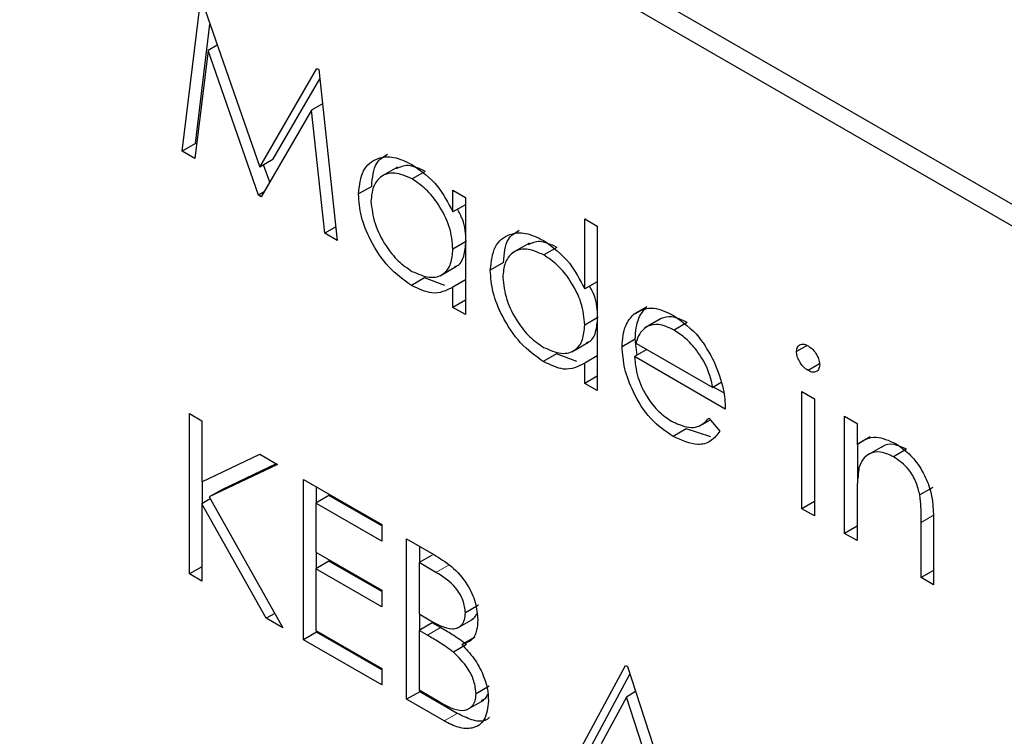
# Paper-space layout 'Blatt2' of a CAD drawing. Header units: millimetres. Extents: x 5 to 418, y 2 to 292.
# Tile 31 of 54: x 96.9 to 98.67, y 198.16 to 199.45. Entities that reach past the tile are written whole.
import ezdxf

# ---------------------------------------------------------------- set-up
doc = ezdxf.new("R2010")
doc.units = ezdxf.units.MM

psp = doc.layouts.new('Blatt2')

# ---------------------------------------------------------------- linework, layer by layer
at = {"color": 7, "linetype": 'Continuous', "lineweight": 25}
for p, q in [((108.7524, 193.3067), (96.8494, 200.1781)), ((108.7187, 193.2872), (96.9335, 200.0906)), ((97.192, 199.2155), (97.2249, 199.4846)), ((97.2281, 199.4827), (97.3311, 199.1869)), ((97.2156, 199.2291), (97.2418, 199.4435)), ((97.2548, 199.406), (97.2384, 199.3965)), ((97.2384, 199.3965), (97.2145, 199.2025)), ((97.3288, 199.1366), (97.2384, 199.3965)), ((97.3311, 199.1869), (97.4339, 199.364)), ((97.4339, 199.364), (97.4371, 199.3621)), ((97.4371, 199.3621), (97.4702, 199.0549)), ((97.3547, 199.2005), (97.4389, 199.3456)), ((97.4438, 199.3004), (97.4239, 199.289)), ((97.4239, 199.289), (97.3338, 199.1337)), ((97.4478, 199.0679), (97.4239, 199.289)), ((97.2156, 199.2291), (97.192, 199.2155)), ((97.2177, 199.2279), (97.2156, 199.2291)), ((97.2145, 199.2025), (97.192, 199.2155)), ((97.3547, 199.2005), (97.3311, 199.1869)), ((97.349, 199.1598), (97.3382, 199.191)), ((97.5787, 199.1868), (97.5493, 199.1698)), ((97.6282, 199.1793), (97.6047, 199.1657)), ((97.3389, 199.1424), (97.3288, 199.1366)), ((97.3338, 199.1337), (97.3288, 199.1366)), ((97.5322, 199.1522), (97.5086, 199.1386)), ((97.6781, 199.1065), (97.6781, 199.1454)), ((97.6781, 199.1454), (97.7005, 199.1325)), ((97.7005, 199.1194), (97.6781, 199.1065)), ((97.7005, 199.1325), (97.7005, 198.922)), ((97.9148, 198.9681), (97.9148, 199.0937)), ((97.9148, 199.0937), (97.9372, 199.0808)), ((97.4676, 199.0794), (97.4478, 199.0679)), ((97.4702, 199.0549), (97.4478, 199.0679)), ((97.9372, 199.0808), (97.9372, 198.7854)), ((97.7005, 199.0526), (97.6781, 199.0397)), ((97.8154, 199.0502), (97.7859, 199.0332)), ((97.8649, 199.0427), (97.8413, 199.029)), ((97.7688, 199.0156), (97.7453, 199.002)), ((97.6552, 198.9918), (97.6847, 199.0088)), ((97.6272, 198.9878), (97.6037, 198.9742)), ((97.6639, 198.9743), (97.6272, 198.9878)), ((97.7005, 198.9842), (97.6781, 198.9713)), ((97.9372, 198.981), (97.9148, 198.9681)), ((97.6781, 198.9349), (97.6781, 198.9713)), ((97.7005, 198.9478), (97.6781, 198.9349)), ((97.7005, 198.922), (97.6781, 198.9349)), ((98.0265, 198.936), (98.0029, 198.9224)), ((97.9372, 198.916), (97.9148, 198.9031)), ((98.0517, 198.9151), (98.0223, 198.8981)), ((98.0519, 198.9149), (98.0284, 198.9013)), ((98.0989, 198.9076), (98.0753, 198.894)), ((97.8919, 198.8552), (97.9214, 198.8722)), ((98.0055, 198.8778), (97.9819, 198.8642)), ((98.0092, 198.8491), (98.0055, 198.8778)), ((98.0067, 198.8708), (98.145, 198.7909)), ((98.0267, 198.8592), (98.0043, 198.8463)), ((98.3144, 198.8664), (98.2953, 198.8555)), ((97.8639, 198.8512), (97.8403, 198.8376)), ((97.9005, 198.8377), (97.8639, 198.8512)), ((97.9372, 198.8476), (97.9148, 198.8347)), ((98.1674, 198.7522), (98.0043, 198.8463)), ((97.9148, 198.7983), (97.9148, 198.8347)), ((98.3366, 198.8334), (98.316, 198.8215)), ((97.9372, 198.8112), (97.9148, 198.7983)), ((98.16, 198.7996), (98.145, 198.7909)), ((97.9372, 198.7854), (97.9148, 198.7983)), ((98.1645, 198.781), (98.1462, 198.7916)), ((98.3049, 198.7836), (98.3273, 198.7706)), ((98.3049, 198.5731), (98.3049, 198.7836)), ((98.3273, 198.7706), (98.3273, 198.5601)), ((97.2048, 198.7439), (97.2272, 198.731)), ((97.2048, 198.4559), (97.2048, 198.7439)), ((97.2272, 198.731), (97.2272, 198.6213)), ((98.1203, 198.7212), (98.1405, 198.7329)), ((98.1379, 198.7359), (98.1578, 198.7124)), ((98.3817, 198.7392), (98.4041, 198.7263)), ((98.3817, 198.5287), (98.3817, 198.7392)), ((98.0972, 198.7165), (98.0736, 198.7029)), ((98.1413, 198.7022), (98.0972, 198.7165)), ((98.4041, 198.7263), (98.4041, 198.6884)), ((98.4277, 198.702), (98.4041, 198.6884)), ((98.4053, 198.6242), (98.4053, 198.689)), ((98.4507, 198.6855), (98.4213, 198.6685)), ((98.4931, 198.68), (98.4695, 198.6664)), ((97.2272, 198.6213), (97.3312, 198.671)), ((97.3312, 198.671), (97.3631, 198.6525)), ((97.3631, 198.6525), (97.2405, 198.5941)), ((97.3609, 198.6538), (97.2641, 198.6077)), ((97.4095, 198.6258), (97.5502, 198.5445)), ((97.4095, 198.3377), (97.4095, 198.6258)), ((97.2284, 198.5826), (97.2284, 198.6219)), ((97.2641, 198.6077), (97.2405, 198.5941)), ((97.433, 198.584), (97.433, 198.6122)), ((98.5401, 198.6114), (98.5166, 198.5978)), ((97.2424, 198.5907), (97.2272, 198.582)), ((97.2405, 198.5941), (97.3727, 198.359)), ((97.4554, 198.5969), (97.4319, 198.5833)), ((97.5502, 198.5422), (97.4554, 198.5969)), ((98.4041, 198.5919), (98.4041, 198.5158)), ((97.2272, 198.582), (97.2272, 198.443)), ((97.3429, 198.3762), (97.2272, 198.582)), ((97.4319, 198.5833), (97.4319, 198.4947)), ((97.5502, 198.515), (97.4319, 198.5833)), ((98.3273, 198.586), (98.3049, 198.5731)), ((98.3273, 198.5601), (98.3049, 198.5731)), ((97.5502, 198.5445), (97.5502, 198.515)), ((98.4041, 198.5417), (98.3817, 198.5287)), ((98.5192, 198.4494), (98.5192, 198.5484)), ((98.5416, 198.5439), (98.5416, 198.4364)), ((97.595, 198.5187), (97.6436, 198.4906)), ((97.595, 198.2306), (97.595, 198.5187)), ((98.4041, 198.5158), (98.3817, 198.5287)), ((97.6185, 198.4769), (97.6185, 198.5051)), ((97.4319, 198.4947), (97.5502, 198.4264)), ((97.433, 198.4658), (97.433, 198.494)), ((97.6409, 198.4898), (97.6174, 198.4762)), ((97.2272, 198.4688), (97.2048, 198.4559)), ((97.4554, 198.4787), (97.4319, 198.4651)), ((97.4319, 198.4651), (97.4319, 198.3543)), ((97.5502, 198.3968), (97.4319, 198.4651)), ((97.5502, 198.424), (97.4554, 198.4787)), ((97.6174, 198.4762), (97.6174, 198.3839)), ((97.6477, 198.4587), (97.6174, 198.4762)), ((97.2272, 198.443), (97.2048, 198.4559)), ((98.5416, 198.4623), (98.5192, 198.4494)), ((98.5416, 198.4364), (98.5192, 198.4494)), ((97.5502, 198.4264), (97.5502, 198.3968)), ((97.7241, 198.3995), (97.7005, 198.3859)), ((97.3581, 198.385), (97.3429, 198.3762)), ((97.3727, 198.359), (97.3429, 198.3762)), ((97.6174, 198.3839), (97.6324, 198.3752)), ((97.6185, 198.355), (97.6185, 198.3832)), ((97.6857, 198.3584), (97.7151, 198.3754)), ((97.6409, 198.368), (97.6174, 198.3544)), ((97.6558, 198.3594), (97.6409, 198.368)), ((97.433, 198.3513), (97.4095, 198.3377)), ((97.4319, 198.3543), (97.5502, 198.286)), ((97.433, 198.3513), (97.433, 198.3537)), ((97.5502, 198.2837), (97.433, 198.3513)), ((97.6174, 198.3544), (97.6174, 198.2473)), ((97.6322, 198.3458), (97.6174, 198.3544)), ((97.7176, 198.3424), (97.6941, 198.3288)), ((97.5502, 198.2565), (97.4095, 198.3377)), ((97.7024, 198.329), (97.6789, 198.3154)), ((97.87, 198.0719), (97.9883, 198.2916)), ((97.9883, 198.2916), (97.9915, 198.2898)), ((97.9915, 198.2898), (98.1067, 197.9352)), ((97.5502, 198.286), (97.5502, 198.2565)), ((97.8936, 198.0855), (97.9961, 198.2758)), ((97.7433, 198.254), (97.7197, 198.2404)), ((97.6185, 198.2442), (97.595, 198.2306)), ((97.6174, 198.2473), (97.6492, 198.2289)), ((97.6185, 198.2442), (97.6185, 198.2466)), ((97.686, 198.2053), (97.6185, 198.2442)), ((97.9897, 198.2347), (97.9445, 198.1507)), ((98.0063, 198.2443), (97.9897, 198.2347)), ((98.0337, 198.0993), (97.9897, 198.2347)), ((97.6624, 198.1917), (97.595, 198.2306)), ((97.704, 198.212), (97.7334, 198.229))]:
    psp.add_line(p, q, dxfattribs=at)
at = {"color": 7, "linetype": 'Continuous', "lineweight": 18}
for p, q in [((98.5428, 198.562), (98.5192, 198.5484)), ((97.6713, 198.4723), (97.6477, 198.4587)), ((97.6558, 198.3594), (97.6322, 198.3458)), ((97.686, 198.2053), (97.6624, 198.1917))]:
    psp.add_line(p, q, dxfattribs=at)
psp.add_open_spline([(89.5913, 207.5299), (91.3909, 206.379), (94.9912, 204.0764), (100.6547, 200.6659), (106.5402, 197.2807), (112.1639, 194.1957), (115.8422, 192.2837), (117.4307, 191.458)], degree=3, knots=[0, 0, 0, 0, 0.204721, 0.409562, 0.623395, 0.837364, 1, 1, 1, 1], dxfattribs=at)
at = {"color": 7, "linetype": 'Continuous', "lineweight": 25}
for points, knots in [([(89.7361, 207.2309), (90.4253, 206.7822), (92.3491, 205.5299), (95.6638, 203.4643), (99.6765, 201.0325), (103.8494, 198.5945), (108.0955, 196.1974), (112.2488, 193.935), (115.4187, 192.2601), (117.1551, 191.3752), (117.5789, 191.1592)], [0, 0, 0, 0, 0.0791668, 0.2209791, 0.3716118, 0.5223293, 0.6730843, 0.823745, 0.9569823, 1, 1, 1, 1]), ([(97.5086, 199.1386), (97.5103, 199.1537), (97.5138, 199.184), (97.5402, 199.2039), (97.5714, 199.2075), (97.5934, 199.1969), (97.6044, 199.1917)], [0, 0, 0, 0, 0.2794126, 0.5591913, 0.7795483, 1, 1, 1, 1]), ([(97.5322, 199.1522), (97.5336, 199.1678), (97.536, 199.1951), (97.5533, 199.2056), (97.5606, 199.2101)], [0, 0, 0, 0, 0.5731589, 1, 1, 1, 1]), ([(97.6282, 199.1793), (97.6174, 199.1844), (97.5976, 199.1936), (97.583, 199.1868), (97.5764, 199.1837)], [0, 0, 0, 0, 0.551084, 1, 1, 1, 1]), ([(97.6044, 199.1917), (97.6208, 199.18), (97.6502, 199.1592), (97.6696, 199.1226), (97.6781, 199.1065)], [0, 0, 0, 0, 0.5590621, 1, 1, 1, 1]), ([(97.6047, 199.1657), (97.594, 199.1704), (97.5726, 199.1799), (97.5483, 199.1719), (97.5337, 199.1528), (97.5319, 199.1345), (97.531, 199.1254)], [0, 0, 0, 0, 0.279767, 0.559291, 0.779719, 1, 1, 1, 1]), ([(97.6781, 199.0397), (97.6769, 199.0529), (97.6745, 199.0792), (97.6544, 199.1183), (97.6301, 199.1487), (97.6131, 199.16), (97.6047, 199.1657)], [0, 0, 0, 0, 0.2796602, 0.5592103, 0.7794872, 1, 1, 1, 1]), ([(97.6037, 198.9742), (97.5897, 198.9842), (97.5616, 199.0042), (97.5306, 199.0518), (97.5115, 199.0988), (97.5096, 199.1253), (97.5086, 199.1386)], [0, 0, 0, 0, 0.279573, 0.559333, 0.779589, 1, 1, 1, 1]), ([(97.531, 199.1254), (97.5325, 199.1122), (97.5355, 199.0859), (97.5552, 199.0471), (97.5793, 199.017), (97.5961, 199.0054), (97.6045, 198.9996)], [0, 0, 0, 0, 0.279429, 0.559146, 0.77957, 1, 1, 1, 1]), ([(97.7017, 199.0533), (97.701, 199.0666), (97.7001, 199.0857), (97.6895, 199.1052), (97.6863, 199.1112)], [0, 0, 0, 0, 0.692809, 1, 1, 1, 1]), ([(97.7453, 199.002), (97.747, 199.0171), (97.7505, 199.0474), (97.7769, 199.0672), (97.8081, 199.0708), (97.83, 199.0603), (97.841, 199.0551)], [0, 0, 0, 0, 0.2794126, 0.5591913, 0.7795483, 1, 1, 1, 1]), ([(97.7688, 199.0156), (97.7702, 199.0312), (97.7727, 199.0585), (97.7899, 199.069), (97.7973, 199.0735)], [0, 0, 0, 0, 0.573159, 1, 1, 1, 1]), ([(97.6812, 199.0083), (97.6825, 199.0086), (97.6908, 199.0103), (97.6991, 199.0262), (97.7008, 199.0443), (97.7017, 199.0533)], [0, 0, 0, 0, 0.086461, 0.543043, 1, 1, 1, 1]), ([(97.8649, 199.0427), (97.854, 199.0477), (97.8343, 199.057), (97.8197, 199.0502), (97.8131, 199.0471)], [0, 0, 0, 0, 0.551084, 1, 1, 1, 1]), ([(97.841, 199.0551), (97.8575, 199.043), (97.887, 199.0213), (97.9063, 198.9844), (97.9148, 198.9681)], [0, 0, 0, 0, 0.558426, 1, 1, 1, 1]), ([(97.6045, 198.9996), (97.6151, 198.9949), (97.6365, 198.9856), (97.6614, 198.9923), (97.6759, 199.0118), (97.6774, 199.0304), (97.6781, 199.0397)], [0, 0, 0, 0, 0.279822, 0.559387, 0.779603, 1, 1, 1, 1]), ([(97.8413, 199.029), (97.8306, 199.0338), (97.8093, 199.0432), (97.785, 199.0353), (97.7704, 199.0162), (97.7686, 198.9979), (97.7677, 198.9888)], [0, 0, 0, 0, 0.2797672, 0.5592905, 0.7797189, 1, 1, 1, 1]), ([(97.9148, 198.9031), (97.9136, 198.9163), (97.9112, 198.9426), (97.891, 198.9817), (97.8668, 199.012), (97.8498, 199.0234), (97.8413, 199.029)], [0, 0, 0, 0, 0.27966, 0.55921, 0.779487, 1, 1, 1, 1]), ([(97.8403, 198.8376), (97.8263, 198.8476), (97.7983, 198.8675), (97.7673, 198.9152), (97.7481, 198.9622), (97.7462, 198.9887), (97.7453, 199.002)], [0, 0, 0, 0, 0.2795734, 0.559333, 0.7795891, 1, 1, 1, 1]), ([(97.7677, 198.9888), (97.7692, 198.9756), (97.7722, 198.9493), (97.7918, 198.9105), (97.8159, 198.8803), (97.8327, 198.8688), (97.8411, 198.863)], [0, 0, 0, 0, 0.279429, 0.559146, 0.77957, 1, 1, 1, 1]), ([(97.6781, 198.9713), (97.6663, 198.9652), (97.6452, 198.9542), (97.6164, 198.9681), (97.6037, 198.9742)], [0, 0, 0, 0, 0.558763, 1, 1, 1, 1]), ([(97.9383, 198.9167), (97.9377, 198.93), (97.9368, 198.9486), (97.9266, 198.9676), (97.9236, 198.9732)], [0, 0, 0, 0, 0.709762, 1, 1, 1, 1]), ([(98.0029, 198.9224), (98.0141, 198.9286), (98.0342, 198.9398), (98.0619, 198.9264), (98.0742, 198.9205)], [0, 0, 0, 0, 0.558577, 1, 1, 1, 1]), ([(98.0055, 198.8778), (98.0066, 198.8915), (98.0086, 198.9159), (98.021, 198.9298), (98.0265, 198.936)], [0, 0, 0, 0, 0.559427, 1, 1, 1, 1]), ([(97.9178, 198.8717), (97.9192, 198.872), (97.9274, 198.8736), (97.9358, 198.8895), (97.9375, 198.9076), (97.9383, 198.9167)], [0, 0, 0, 0, 0.086461, 0.543043, 1, 1, 1, 1]), ([(97.9819, 198.8642), (97.983, 198.8779), (97.985, 198.9023), (97.9974, 198.9162), (98.0029, 198.9224)], [0, 0, 0, 0, 0.559427, 1, 1, 1, 1]), ([(98.0989, 198.9076), (98.0892, 198.9122), (98.0719, 198.9204), (98.058, 198.9166), (98.0519, 198.9149)], [0, 0, 0, 0, 0.5594582, 1, 1, 1, 1]), ([(98.0742, 198.9205), (98.0904, 198.9089), (98.1194, 198.8883), (98.139, 198.8525), (98.1476, 198.8367)], [0, 0, 0, 0, 0.558919, 1, 1, 1, 1]), ([(97.8411, 198.863), (97.8518, 198.8583), (97.8732, 198.8489), (97.8981, 198.8557), (97.9126, 198.8752), (97.914, 198.8938), (97.9148, 198.9031)], [0, 0, 0, 0, 0.279822, 0.559387, 0.779603, 1, 1, 1, 1]), ([(98.0284, 198.9013), (98.0229, 198.8974), (98.0132, 198.8903), (98.0087, 198.8768), (98.0067, 198.8708)], [0, 0, 0, 0, 0.558795, 1, 1, 1, 1]), ([(98.0753, 198.894), (98.0657, 198.8986), (98.0484, 198.9068), (98.0345, 198.903), (98.0284, 198.9013)], [0, 0, 0, 0, 0.5594582, 1, 1, 1, 1]), ([(98.145, 198.7909), (98.1423, 198.8025), (98.1368, 198.8255), (98.1177, 198.8566), (98.0965, 198.8798), (98.0824, 198.8892), (98.0753, 198.894)], [0, 0, 0, 0, 0.280138, 0.559194, 0.779598, 1, 1, 1, 1]), ([(98.0736, 198.7029), (98.0598, 198.7123), (98.0321, 198.7312), (98.0023, 198.7791), (97.9849, 198.8251), (97.9829, 198.8512), (97.9819, 198.8642)], [0, 0, 0, 0, 0.279885, 0.558859, 0.779462, 1, 1, 1, 1]), ([(98.2953, 198.8555), (98.2958, 198.8586), (98.2966, 198.8649), (98.3024, 198.8687), (98.3091, 198.8692), (98.3137, 198.8669), (98.316, 198.8658)], [0, 0, 0, 0, 0.279289, 0.558897, 0.779452, 1, 1, 1, 1]), ([(98.316, 198.8215), (98.3131, 198.8235), (98.3073, 198.8276), (98.3005, 198.8373), (98.2961, 198.8471), (98.2956, 198.8527), (98.2953, 198.8555)], [0, 0, 0, 0, 0.279784, 0.559698, 0.779921, 1, 1, 1, 1]), ([(98.316, 198.8658), (98.319, 198.8637), (98.3249, 198.8596), (98.3318, 198.8499), (98.3362, 198.8399), (98.3367, 198.8343), (98.3369, 198.8315)], [0, 0, 0, 0, 0.279869, 0.559866, 0.779911, 1, 1, 1, 1]), ([(97.9148, 198.8347), (97.903, 198.8286), (97.8818, 198.8176), (97.853, 198.8315), (97.8403, 198.8376)], [0, 0, 0, 0, 0.5587633, 1, 1, 1, 1]), ([(98.0043, 198.8463), (98.0055, 198.8342), (98.0078, 198.8101), (98.0254, 198.7742), (98.0475, 198.746), (98.0631, 198.7356), (98.0708, 198.7304)], [0, 0, 0, 0, 0.2799631, 0.5593589, 0.7795256, 1, 1, 1, 1]), ([(98.1476, 198.8367), (98.1541, 198.8202), (98.1657, 198.7909), (98.1669, 198.764), (98.1674, 198.7522)], [0, 0, 0, 0, 0.558897, 1, 1, 1, 1]), ([(98.3369, 198.8315), (98.3365, 198.8283), (98.3356, 198.822), (98.3297, 198.8184), (98.323, 198.818), (98.3184, 198.8203), (98.316, 198.8215)], [0, 0, 0, 0, 0.27916, 0.558862, 0.779356, 1, 1, 1, 1]), ([(98.0708, 198.7304), (98.08, 198.7261), (98.0952, 198.7191), (98.1145, 198.7185), (98.1278, 198.7248), (98.1346, 198.7322), (98.1379, 198.7359)], [0, 0, 0, 0, 0.339465, 0.559626, 0.779498, 1, 1, 1, 1]), ([(98.1578, 198.7124), (98.1527, 198.7058), (98.1426, 198.6926), (98.1139, 198.6847), (98.0889, 198.696), (98.0736, 198.7029)], [0, 0, 0, 0, 0.280919, 0.5614069, 1, 1, 1, 1]), ([(98.4041, 198.6884), (98.4147, 198.6955), (98.4337, 198.7081), (98.4613, 198.6955), (98.4734, 198.69)], [0, 0, 0, 0, 0.5591406, 1, 1, 1, 1]), ([(98.4695, 198.6664), (98.4616, 198.67), (98.4458, 198.6772), (98.4273, 198.6731), (98.4138, 198.6631), (98.4096, 198.652), (98.4075, 198.6464)], [0, 0, 0, 0, 0.2795525, 0.559373, 0.7797026, 1, 1, 1, 1]), ([(98.4931, 198.68), (98.4853, 198.6835), (98.4697, 198.6904), (98.4544, 198.6887), (98.4488, 198.6839), (98.4481, 198.6833)], [0, 0, 0, 0, 0.46626, 0.932968, 1, 1, 1, 1]), ([(98.4734, 198.69), (98.4816, 198.6844), (98.498, 198.6734), (98.5194, 198.6458), (98.5412, 198.5996), (98.5414, 198.5669), (98.5416, 198.5439)], [0, 0, 0, 0, 0.187021, 0.37389, 0.56061, 1, 1, 1, 1]), ([(98.5166, 198.5978), (98.5148, 198.6055), (98.5112, 198.621), (98.495, 198.6488), (98.4792, 198.6597), (98.4695, 198.6664)], [0, 0, 0, 0, 0.281192, 0.561331, 1, 1, 1, 1]), ([(98.4075, 198.6464), (98.4063, 198.6367), (98.4041, 198.6192), (98.4041, 198.6003), (98.4041, 198.5919)], [0, 0, 0, 0, 0.559658, 1, 1, 1, 1]), ([(98.5192, 198.5484), (98.5193, 198.5573), (98.5194, 198.5733), (98.5174, 198.5903), (98.5166, 198.5978)], [0, 0, 0, 0, 0.560255, 1, 1, 1, 1]), ([(97.6436, 198.4906), (97.6543, 198.4842), (97.6756, 198.4714), (97.7037, 198.4405), (97.7201, 198.4041), (97.722, 198.3837), (97.7229, 198.3735)], [0, 0, 0, 0, 0.2813174, 0.559922, 0.7799345, 1, 1, 1, 1]), ([(97.7005, 198.3859), (97.6998, 198.3934), (97.6987, 198.4047), (97.6908, 198.4202), (97.6759, 198.4411), (97.6602, 198.4509), (97.6477, 198.4587)], [0, 0, 0, 0, 0.249284, 0.374925, 0.500645, 1, 1, 1, 1]), ([(97.6324, 198.3752), (97.6481, 198.3662), (97.6677, 198.355), (97.687, 198.3584), (97.6945, 198.3641), (97.6996, 198.3732), (97.7002, 198.3817), (97.7005, 198.3859)], [0, 0, 0, 0, 0.498607, 0.624009, 0.749401, 0.874736, 1, 1, 1, 1]), ([(97.712, 198.374), (97.714, 198.3752), (97.7181, 198.3775), (97.7201, 198.3825), (97.7211, 198.3849)], [0, 0, 0, 0, 0.513084, 1, 1, 1, 1]), ([(97.7024, 198.329), (97.6938, 198.3353), (97.6783, 198.3465), (97.6626, 198.3554), (97.6558, 198.3594)], [0, 0, 0, 0, 0.559734, 1, 1, 1, 1]), ([(97.7229, 198.3735), (97.7225, 198.3669), (97.7216, 198.3538), (97.7134, 198.3355), (97.7014, 198.3313), (97.6941, 198.3288)], [0, 0, 0, 0, 0.280867, 0.561527, 1, 1, 1, 1]), ([(97.6789, 198.3154), (97.6702, 198.3217), (97.6547, 198.3329), (97.6391, 198.3418), (97.6322, 198.3458)], [0, 0, 0, 0, 0.559734, 1, 1, 1, 1]), ([(97.6941, 198.3288), (97.7015, 198.321), (97.7165, 198.3054), (97.7322, 198.277), (97.7407, 198.2501), (97.7416, 198.235), (97.7421, 198.2275)], [0, 0, 0, 0, 0.280382, 0.559606, 0.779765, 1, 1, 1, 1]), ([(97.7197, 198.2404), (97.7189, 198.2479), (97.7174, 198.2629), (97.703, 198.2918), (97.688, 198.3065), (97.6789, 198.3154)], [0, 0, 0, 0, 0.279944, 0.560429, 1, 1, 1, 1]), ([(97.6492, 198.2289), (97.6655, 198.2195), (97.69, 198.2054), (97.7115, 198.2151), (97.7187, 198.2273), (97.7194, 198.236), (97.7197, 198.2404)], [0, 0, 0, 0, 0.49936, 0.748736, 0.874399, 1, 1, 1, 1]), ([(97.7295, 198.2291), (97.732, 198.2298), (97.7373, 198.2313), (97.7395, 198.2371), (97.7407, 198.2402)], [0, 0, 0, 0, 0.481247, 1, 1, 1, 1]), ([(97.7421, 198.2275), (97.7406, 198.2154), (97.7376, 198.1913), (97.7152, 198.1769), (97.6888, 198.1782), (97.6712, 198.1872), (97.6624, 198.1917)], [0, 0, 0, 0, 0.279141, 0.558654, 0.779059, 1, 1, 1, 1]), ([(97.744, 198.1984), (97.7414, 198.1961), (97.7334, 198.1891), (97.712, 198.1924), (97.6947, 198.201), (97.686, 198.2053)], [0, 0, 0, 0, 0.189252, 0.594134, 1, 1, 1, 1])]:
    psp.add_open_spline(points, degree=3, knots=knots, dxfattribs=at)

doc.saveas('drawing.dxf')
